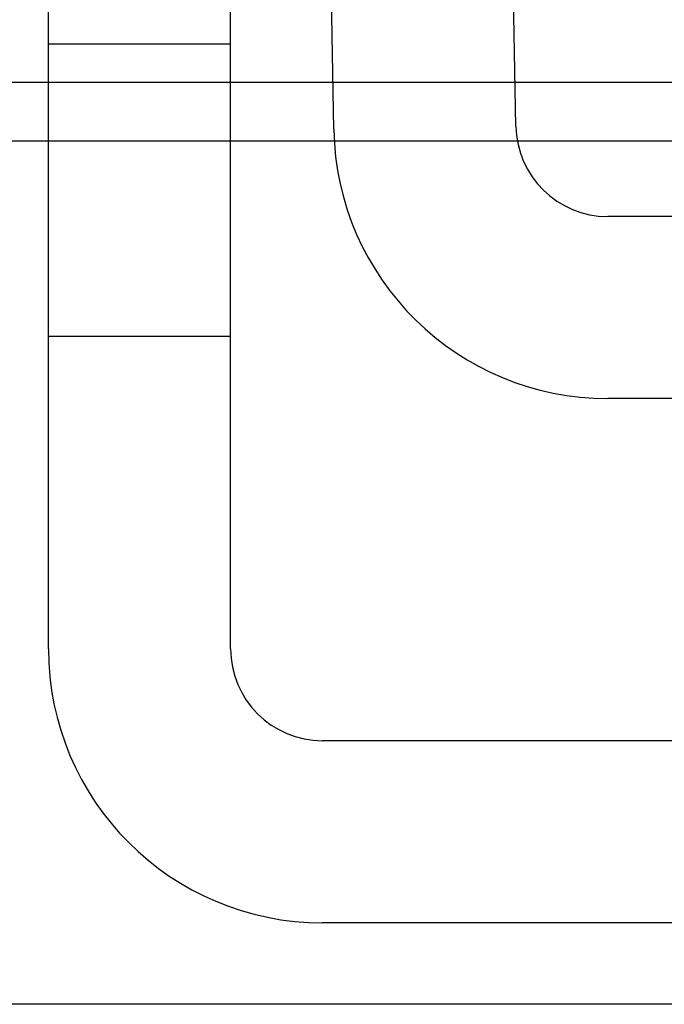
# Model space of a CAD drawing. Header units: inches. Extents: x 0 to 120, y -1 to 80.
# Tile 38 of 64: x 33.974 to 34.31, y 65.202 to 65.716. Entities that reach past the tile are written whole.
import ezdxf
from ezdxf.lldxf.tags import DXFTag

# ---------------------------------------------------------------- set-up
doc = ezdxf.new("R2010")
doc.units = ezdxf.units.IN
doc.header["$MEASUREMENT"] = 0
for name, color, linetype in [('COM51497', 7, 'Continuous'), ('COM51498', 7, 'Continuous'), ('COM55430', 7, 'Continuous'), ('COM70220', 7, 'Continuous'), ('Default', 7, 'Continuous')]:
    doc.layers.add(name, color=color, linetype=linetype)
tags = doc.linetypes.add('HIDDEN2', pattern=[0.1875, 0.125, -0.0625]).pattern_tags.tags
tags[6:7] = [DXFTag(74, 4), DXFTag(75, 0), DXFTag(340, '0'), DXFTag(46, 0.0), DXFTag(50, 0.0), DXFTag(44, 0.0), DXFTag(45, 0.0)]
tags[4:5] = [DXFTag(74, 4), DXFTag(75, 0), DXFTag(340, '0'), DXFTag(46, 0.0), DXFTag(50, 0.0), DXFTag(44, 0.0), DXFTag(45, 0.0)]

# ---------------------------------------------------------------- blocks, each defined once
blk = doc.blocks.new('SE6')
at = {"layer": 'COM51497', "color": 7, "linetype": 'Continuous'}
for p, q in [((33.989, 65.3877), (33.989, 65.8702)), ((34.084, 65.3877), (34.084, 65.8702)), ((35.0235, 65.3397), (34.132, 65.3397)), ((35.0235, 65.2447), (34.132, 65.2447))]:
    blk.add_line(p, q, dxfattribs=at)
at = {"layer": 'COM51497', "color": 7, "linetype": 'HIDDEN2'}
for p, q in [((34.084, 65.7032), (33.989, 65.7032)), ((33.989, 65.5507), (34.084, 65.5507))]:
    blk.add_line(p, q, dxfattribs=at)
at = {"layer": 'COM51497', "color": 7, "linetype": 'Continuous'}
for radius in [0.143, 0.048]:
    blk.add_arc((34.132, 65.3877), radius, 180, 270, dxfattribs=at)
at = {"layer": 'COM51498', "color": 7, "linetype": 'Continuous'}
for p, q in [((34.13779, 65.6587), (34.13274, 65.94804)), ((34.23278, 65.66036), (34.22773, 65.9497)), ((34.87472, 65.6132), (34.28077, 65.6132)), ((34.87472, 65.5182), (34.28077, 65.5182))]:
    blk.add_line(p, q, dxfattribs=at)
for radius in [0.048, 0.143]:
    blk.add_arc((34.28077, 65.6612), radius, 181, 270, dxfattribs=at)
at = {"layer": 'COM55430', "color": 7, "linetype": 'HIDDEN2'}
for p, q in [((42.66529, 65.6832), (26.4282, 65.6832)), ((33.989, 65.65267), (34.084, 65.65267)), ((34.13803, 65.65267), (34.23354, 65.65267))]:
    blk.add_line(p, q, dxfattribs=at)
at = {"layer": 'COM55430', "color": 7, "linetype": 'Continuous'}
for p, q in [((26.60792, 65.65267), (33.989, 65.65267)), ((34.084, 65.65267), (34.13803, 65.65267)), ((34.23354, 65.65267), (34.38275, 65.65267))]:
    blk.add_line(p, q, dxfattribs=at)
at = {"layer": 'COM70220', "color": 7, "linetype": 'HIDDEN2'}
blk.add_line((43.06275, 65.2022), (26.09275, 65.2022), dxfattribs=at)

msp = doc.modelspace()

# ---------------------------------------------------------------- block references
at = {"layer": 'Default'}
msp.add_blockref('SE6', (0, 0), dxfattribs=at)

doc.saveas('drawing.dxf')
